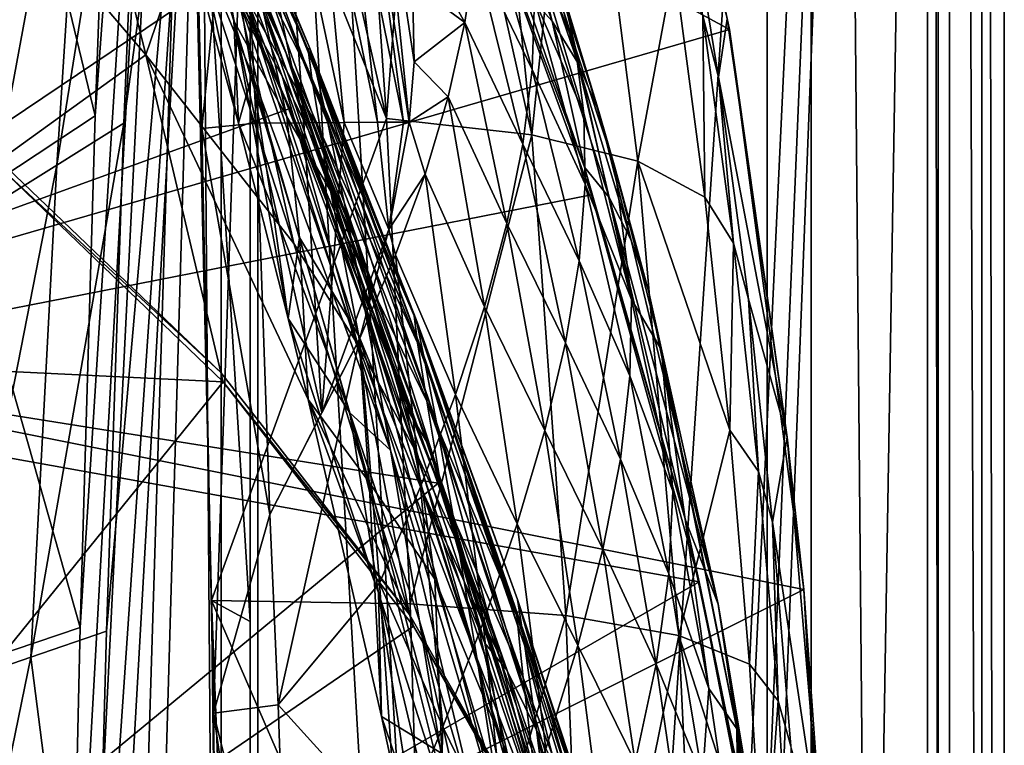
# Model space of a CAD drawing. Header units: metres. Extents: x -904 to 0, y -908 to 0.
# Tile 88 of 136: x -67 to 0, y -404 to -354. Entities that reach past the tile are written whole.
import ezdxf

# ---------------------------------------------------------------- set-up
doc = ezdxf.new("R2010")
doc.units = ezdxf.units.M

msp = doc.modelspace()

# ---------------------------------------------------------------- linework, layer by layer
at = {"layer": 'top012'}
for points in [[(-4.519207, -133.377289, 2063.059814), (-51.518902, -163.519562, 2063.059814), (-51.518902, -836.377136, 2063.059814)], [(-37.838261, -842.079285, 2063.059814), (-4.519207, -133.377289, 2063.059814), (-51.518902, -836.377136, 2063.059814)], [(-4.519207, -133.377289, 163.059708), (-37.838261, -842.079285, 163.059708), (-51.518902, -836.377136, 163.059708)], [(-51.518902, -836.377136, 163.059708), (-51.518902, -163.519562, 163.059708), (-4.519207, -133.377289, 163.059708)], [(-37.838261, -842.079285, 2063.059814), (-34.448139, -844.306091, 2063.059814), (-4.519207, -133.377289, 2063.059814)], [(-4.519207, -133.377289, 163.059708), (-34.448139, -844.306091, 163.059708), (-37.838261, -842.079285, 163.059708)], [(-34.448139, -844.306091, 2063.059814), (-32.221325, -847.696228, 2063.059814), (-4.519207, -133.377289, 2063.059814)], [(-32.221325, -847.696228, 163.059708), (-34.448139, -844.306091, 163.059708), (-4.519207, -133.377289, 163.059708)], [(-4.519207, -133.377289, 2063.059814), (-32.221325, -847.696228, 2063.059814), (-4.519207, -887.377258, 2063.059814)], [(-4.519207, -887.377258, 163.059708), (-32.221325, -847.696228, 163.059708), (-4.519207, -133.377289, 163.059708)], [(-4.519207, -887.377258, 163.059708), (-4.519207, -133.377289, 163.059708), (-4.519207, -887.377258, 173.920044)], [(-4.519207, -133.377289, 163.059708), (-4.519207, -133.377289, 2063.059814), (-4.519207, -887.377258, 173.920044)], [(-4.519207, -887.377258, 173.920044), (-4.519207, -133.377289, 2063.059814), (-4.519207, -887.377258, 2051.920166)], [(-4.519207, -133.377289, 2063.059814), (-4.519207, -887.377258, 2063.059814), (-4.519207, -887.377258, 2051.920166)], [(-51.518902, -836.377136, 163.059708), (-51.518902, -495.105316, 182.490662), (-51.518902, -163.519562, 163.059708)], [(-51.518902, -495.105316, 182.490662), (-51.518902, -411.783142, 184.444412), (-51.518902, -163.519562, 163.059708)], [(-51.518902, -163.519562, 163.059708), (-51.518902, -411.783142, 184.444412), (-51.518902, -328.691803, 189.861313)], [(-51.518902, -328.491486, 2035.961548), (-51.518902, -395.558533, 2040.610718), (-51.518902, -163.519562, 2063.059814)], [(-51.518902, -163.519562, 2063.059814), (-51.518902, -395.558533, 2040.610718), (-51.518902, -462.743958, 2043.003296)], [(-51.518902, -462.743958, 2043.003296), (-51.518902, -529.971802, 2043.136353), (-51.518902, -163.519562, 2063.059814)], [(-51.518902, -529.971802, 2043.136353), (-51.518902, -836.377136, 2063.059814), (-51.518902, -163.519562, 2063.059814)], [(-26.783472, -317.377777, 1607.813965), (-86.840805, -318.15625, 1606.241211), (-18.774803, -355.125214, 1608.02356)], [(-18.774803, -355.125214, 1608.02356), (-18.944498, -354.376801, 1610.452026), (-26.783472, -317.377777, 1607.813965)], [(-86.840797, -318.156189, 659.039795), (-94.793068, -377.154663, 658.831543), (-60.736385, -335.552734, 659.723389)], [(-86.840805, -318.15625, 1606.241211), (-94.793068, -377.154694, 1606.032959), (-18.774803, -355.125214, 1608.02356)], [(-95.048317, -379.52887, 619.995239), (-87.293312, -320.985687, 619.792175), (-37.533306, -340.804901, 618.489197)], [(-54.164406, -394.131256, 2040.5354), (-51.518902, -395.558533, 2040.610718), (-55.725853, -327.499298, 2035.875732)], [(-51.518902, -395.558533, 2040.610718), (-51.518902, -328.491486, 2035.961548), (-55.725853, -327.499298, 2035.875732)], [(-54.164406, -394.131256, 2040.5354), (-55.725853, -327.499298, 2035.875732), (-42.215172, -361.205383, 1985.746338)], [(-55.725853, -327.499298, 2035.875732), (-49.804897, -327.759186, 2009.645752), (-42.215172, -361.205383, 1985.746338)], [(-42.215172, -361.205383, 1985.746338), (-49.804897, -327.759186, 2009.645752), (-44.48011, -328.211334, 1983.284302)], [(-42.215172, -361.205383, 1985.746338), (-44.48011, -328.211334, 1983.284302), (-39.752583, -328.855499, 1956.806641)], [(-54.827484, -361.889374, 187.280212), (-55.324646, -341.937805, 188.764755), (-51.518902, -328.691803, 189.861313)], [(-54.827484, -361.889374, 187.280212), (-51.518902, -328.691803, 189.861313), (-54.031609, -401.836456, 184.909973)], [(-51.518902, -328.691803, 189.861313), (-51.518902, -411.783142, 184.444412), (-54.031609, -401.836456, 184.909973)], [(-32.278755, -362.311981, 1932.462891), (-42.215172, -361.205383, 1985.746338), (-39.752583, -328.855499, 1956.806641)], [(-32.278755, -362.311981, 1932.462891), (-39.752583, -328.855499, 1956.806641), (-35.62178, -329.691498, 1930.227783)], [(-29.139597, -331.938507, 1876.826904), (-32.278755, -362.311981, 1932.462891), (-35.62178, -329.691498, 1930.227783)], [(-29.139597, -331.938507, 1876.826904), (-25.040169, -364.100006, 1878.77002), (-32.278755, -362.311981, 1932.462891)], [(-25.040169, -364.100006, 1878.77002), (-29.139597, -331.938507, 1876.826904), (-22.545198, -350.720428, 1824.050781)], [(-94.793068, -377.154663, 658.831543), (-48.802887, -360.504913, 660.035828), (-60.736385, -335.552734, 659.723389)], [(-60.736385, -335.552734, 659.723389), (-48.802887, -360.504913, 660.035828), (-53.998867, -348.922943, 662.213379)], [(-53.587872, -344.956512, 1280.333496), (-49.152481, -356.482025, 1328.794556), (-57.246353, -337.335846, 1279.710571)], [(-57.246353, -337.335846, 1279.710571), (-49.152481, -356.482025, 1328.794556), (-46.683899, -363.742767, 1376.425293)], [(-46.683899, -363.742767, 1376.425293), (-49.328117, -358.298492, 1376.00415), (-57.246353, -337.335846, 1279.710571)], [(-49.328117, -358.298492, 1376.00415), (-52.31377, -353.022949, 1375.58313), (-57.246353, -337.335846, 1279.710571)], [(-55.213818, -337.693024, 894.298889), (-55.283051, -338.270569, 836.599487), (-47.466808, -356.342255, 894.723267)], [(-55.283051, -338.270569, 836.599487), (-47.56395, -356.495697, 837.130737), (-47.466808, -356.342255, 894.723267)], [(-55.283051, -338.270569, 836.599487), (-55.104694, -340.340546, 778.537842), (-47.56395, -356.495697, 837.130737)], [(-54.899479, -338.623688, 951.680603), (-55.213818, -337.693024, 894.298889), (-47.016838, -357.995667, 951.948608)], [(-55.213818, -337.693024, 894.298889), (-47.466808, -356.342255, 894.723267), (-47.016838, -357.995667, 951.948608)], [(-58.659721, -356.842072, 1469.44043), (-70.684937, -342.726563, 1453.399658), (-63.199181, -338.432556, 1374.319824)], [(-55.629524, -347.938934, 1375.161987), (-58.659721, -356.842072, 1469.44043), (-63.199181, -338.432556, 1374.319824)], [(-54.346607, -341.091095, 1008.777649), (-54.899479, -338.623688, 951.680603), (-46.222847, -361.499695, 1008.890869)], [(-54.899479, -338.623688, 951.680603), (-47.016838, -357.995667, 951.948608), (-46.222847, -361.499695, 1008.890869)], [(-54.680893, -343.901428, 720.062378), (-47.304928, -358.4328, 779.072327), (-55.104694, -340.340546, 778.537842)], [(-55.104694, -340.340546, 778.537842), (-47.304928, -358.4328, 779.072327), (-47.56395, -356.495697, 837.130737)], [(-37.533306, -340.804901, 618.489197), (-28.200781, -366.410828, 618.244812), (-95.048317, -379.52887, 619.995239)], [(-28.200781, -366.410828, 618.244812), (-37.533306, -340.804901, 618.489197), (-28.684767, -364.524628, 615.678772)], [(-37.533306, -340.804901, 618.489197), (-32.92218, -352.295959, 615.881531), (-28.684767, -364.524628, 615.678772)], [(-56.802666, -345.161591, 1176.533569), (-52.325344, -361.519562, 1234.223267), (-56.790329, -341.581421, 1183.1073)], [(-56.790329, -341.581421, 1183.1073), (-52.325344, -361.519562, 1234.223267), (-52.643673, -354.510895, 1232.833496)], [(-56.790329, -341.581421, 1183.1073), (-52.643673, -354.510895, 1232.833496), (-53.605236, -347.806946, 1232.391602)], [(-52.091511, -341.610687, 215.256165), (-55.324646, -341.937805, 188.764755), (-51.107964, -361.50769, 213.839966)], [(-45.097912, -366.914978, 1065.63562), (-53.564972, -345.134308, 1065.625244), (-54.346607, -341.091095, 1008.777649)], [(-46.222847, -361.499695, 1008.890869), (-45.097912, -366.914978, 1065.63562), (-54.346607, -341.091095, 1008.777649)], [(-49.301628, -341.612854, 241.812042), (-52.091511, -341.610687, 215.256165), (-47.86203, -361.490662, 240.471069)], [(-52.091511, -341.610687, 215.256165), (-51.107964, -361.50769, 213.839966), (-47.86203, -361.490662, 240.471069)], [(-46.965527, -341.615021, 268.448761), (-49.301628, -341.612854, 241.812042), (-45.100048, -361.473633, 267.188416)], [(-49.301628, -341.612854, 241.812042), (-47.86203, -361.490662, 240.471069), (-45.100048, -361.473633, 267.188416)], [(-45.100048, -361.473633, 267.188416), (-42.823792, -361.456604, 293.981537), (-46.965527, -341.615021, 268.448761)], [(-42.823792, -361.456604, 293.981537), (-45.084862, -341.617157, 295.156525), (-46.965527, -341.615021, 268.448761)], [(-41.034904, -361.439575, 320.839935), (-43.661179, -341.619324, 321.925568), (-45.084862, -341.617157, 295.156525)], [(-45.084862, -341.617157, 295.156525), (-42.823792, -361.456604, 293.981537), (-41.034904, -361.439575, 320.839935)], [(-41.034904, -361.439575, 320.839935), (-40.649021, -361.43927, 327.834259), (-43.661179, -341.619324, 321.925568)], [(-40.649021, -361.43927, 327.834259), (-42.695625, -341.62149, 348.745941), (-43.661179, -341.619324, 321.925568)], [(-40.649021, -361.43927, 327.834259), (-40.318794, -357.321594, 347.942413), (-42.695625, -341.62149, 348.745941)], [(-40.318794, -357.321594, 347.942413), (-40.428299, -351.984253, 375.115875), (-42.695625, -341.62149, 348.745941)], [(-55.324646, -341.937805, 188.764755), (-54.827484, -361.889374, 187.280212), (-51.107964, -361.50769, 213.839966)], [(-58.659721, -356.842072, 1469.44043), (-68.664879, -364.060242, 1564.066162), (-70.684937, -342.726563, 1453.399658)], [(-32.92218, -352.295959, 615.881531), (-35.272408, -342.577911, 590.318176), (-30.893574, -354.537048, 590.153748)], [(-30.893574, -354.537048, 590.153748), (-35.272408, -342.577911, 590.318176), (-33.224522, -345.436279, 564.132813)], [(-21.97691, -343.264343, 1715.745117), (-18.944498, -354.376801, 1610.452026), (-19.529999, -358.362366, 1716.190674)], [(-20.604959, -354.180634, 1770.129639), (-21.97691, -343.264343, 1715.745117), (-19.529999, -358.362366, 1716.190674)], [(-53.998867, -348.922943, 662.213379), (-46.692596, -362.153534, 720.439819), (-54.680893, -343.901428, 720.062378)], [(-54.680893, -343.901428, 720.062378), (-46.692596, -362.153534, 720.439819), (-47.304928, -358.4328, 779.072327)], [(-30.22637, -352.3479, 512.078308), (-33.158413, -344.361816, 486.960266), (-29.286085, -356.398682, 486.218231)], [(-29.286085, -356.398682, 486.218231), (-33.158413, -344.361816, 486.960266), (-32.402069, -348.553833, 461.312286)], [(-50.836445, -352.907043, 1280.956421), (-49.152481, -356.482025, 1328.794556), (-53.587872, -344.956512, 1280.333496)], [(-52.325344, -361.519562, 1234.223267), (-56.802666, -345.161591, 1176.533569), (-51.380821, -358.188904, 1178.73584)], [(-51.380821, -358.188904, 1178.73584), (-56.802666, -345.161591, 1176.533569), (-52.571098, -350.81488, 1122.270264)], [(-43.6642, -374.338074, 1122.279053), (-53.564972, -345.134308, 1065.625244), (-45.097912, -366.914978, 1065.63562)], [(-43.6642, -374.338074, 1122.279053), (-52.571098, -350.81488, 1122.270264), (-53.564972, -345.134308, 1065.625244)], [(-35.856239, -345.142822, 412.489502), (-36.140621, -349.784576, 387.059753), (-32.257198, -357.853241, 410.323669)], [(-32.091755, -353.051544, 435.765167), (-35.856239, -345.142822, 412.489502), (-32.257198, -357.853241, 410.323669)], [(-30.893574, -354.537048, 590.153748), (-33.224522, -345.436279, 564.132813), (-29.125168, -357.387024, 563.822021)], [(-29.125168, -357.387024, 563.822021), (-33.224522, -345.436279, 564.132813), (-31.540806, -348.693329, 538.051392)], [(-40.428299, -351.984253, 375.115875), (-36.854706, -354.642517, 361.678864), (-41.14917, -346.903564, 402.306671)], [(-36.854706, -354.642517, 361.678864), (-36.140621, -349.784576, 387.059753), (-41.14917, -346.903564, 402.306671)], [(-48.540432, -369.725311, 1470.142578), (-58.659721, -356.842072, 1469.44043), (-55.629524, -347.938934, 1375.161987)], [(-52.31377, -353.022949, 1375.58313), (-48.540432, -369.725311, 1470.142578), (-55.629524, -347.938934, 1375.161987)], [(-53.605236, -347.806946, 1232.391602), (-52.643673, -354.510895, 1232.833496), (-49.020161, -361.072083, 1281.579346)], [(-50.836445, -352.907043, 1280.956421), (-53.605236, -347.806946, 1232.391602), (-49.020161, -361.072083, 1281.579346)], [(-53.998867, -348.922943, 662.213379), (-45.726032, -367.603577, 662.584045), (-46.692596, -362.153534, 720.439819)], [(-53.998867, -348.922943, 662.213379), (-48.802887, -360.504913, 660.035828), (-45.726032, -367.603577, 662.584045)], [(-29.286085, -356.398682, 486.218231), (-32.402069, -348.553833, 461.312286), (-28.725321, -360.844208, 460.475372)], [(-28.725321, -360.844208, 460.475372), (-32.402069, -348.553833, 461.312286), (-32.091755, -353.051544, 435.765167)], [(-29.125168, -357.387024, 563.822021), (-31.540806, -348.693329, 538.051392), (-27.692135, -360.715485, 537.606567)], [(-27.692135, -360.715485, 537.606567), (-31.540806, -348.693329, 538.051392), (-30.22637, -352.3479, 512.078308)], [(-36.140621, -349.784576, 387.059753), (-36.854706, -354.642517, 361.678864), (-32.890076, -362.956909, 384.991852)], [(-32.257198, -357.853241, 410.323669), (-36.140621, -349.784576, 387.059753), (-32.890076, -362.956909, 384.991852)], [(-43.6642, -374.338074, 1122.279053), (-41.942944, -383.85733, 1178.865479), (-52.571098, -350.81488, 1122.270264)], [(-41.942944, -383.85733, 1178.865479), (-51.380821, -358.188904, 1178.73584), (-52.571098, -350.81488, 1122.270264)], [(-20.467573, -366.568146, 1824.805908), (-25.040169, -364.100006, 1878.77002), (-22.545198, -350.720428, 1824.050781)], [(-22.545198, -350.720428, 1824.050781), (-20.604959, -354.180634, 1770.129639), (-20.467573, -366.568146, 1824.805908)], [(-40.428299, -351.984253, 375.115875), (-40.318794, -357.321594, 347.942413), (-36.854706, -354.642517, 361.678864)], [(-28.684767, -364.524628, 615.678772), (-32.92218, -352.295959, 615.881531), (-30.893574, -354.537048, 590.153748)], [(-27.692135, -360.715485, 537.606567), (-30.22637, -352.3479, 512.078308), (-26.601788, -364.520721, 511.513611)], [(-26.601788, -364.520721, 511.513611), (-30.22637, -352.3479, 512.078308), (-29.286085, -356.398682, 486.218231)], [(-49.328117, -358.298492, 1376.00415), (-44.160591, -376.64502, 1470.49353), (-52.31377, -353.022949, 1375.58313)], [(-44.160591, -376.64502, 1470.49353), (-48.540432, -369.725311, 1470.142578), (-52.31377, -353.022949, 1375.58313)], [(-49.152481, -356.482025, 1328.794556), (-50.836445, -352.907043, 1280.956421), (-46.029953, -366.133057, 1329.559448)], [(-46.029953, -366.133057, 1329.559448), (-50.836445, -352.907043, 1280.956421), (-49.020161, -361.072083, 1281.579346)], [(-28.628368, -365.682312, 434.856842), (-32.091755, -353.051544, 435.765167), (-32.257198, -357.853241, 410.323669)], [(-28.725321, -360.844208, 460.475372), (-32.091755, -353.051544, 435.765167), (-28.628368, -365.682312, 434.856842)], [(-20.604959, -354.180634, 1770.129639), (-18.502066, -369.714722, 1770.708984), (-20.467573, -366.568146, 1824.805908)], [(-18.502066, -369.714722, 1770.708984), (-20.604959, -354.180634, 1770.129639), (-19.529999, -358.362366, 1716.190674)], [(-18.944498, -354.376801, 1610.452026), (-14.834646, -382.97934, 1610.717773), (-19.529999, -358.362366, 1716.190674)], [(-14.834646, -382.97934, 1610.717773), (-18.944498, -354.376801, 1610.452026), (-18.774803, -355.125214, 1608.02356)], [(-18.774803, -355.125214, 1608.02356), (-94.793068, -377.154694, 1606.032959), (-13.701091, -393.379517, 1608.156494)], [(-52.325344, -361.519562, 1234.223267), (-48.91679, -374.85965, 1275.041138), (-52.643673, -354.510895, 1232.833496)], [(-52.643673, -354.510895, 1232.833496), (-48.91679, -374.85965, 1275.041138), (-48.157398, -369.33429, 1282.202271)], [(-52.643673, -354.510895, 1232.833496), (-48.157398, -369.33429, 1282.202271), (-49.020161, -361.072083, 1281.579346)], [(-40.318794, -357.321594, 347.942413), (-37.999809, -359.715637, 336.355957), (-36.854706, -354.642517, 361.678864)], [(-36.854706, -354.642517, 361.678864), (-37.999809, -359.715637, 336.355957), (-33.980976, -368.360596, 359.773071)], [(-32.890076, -362.956909, 384.991852), (-36.854706, -354.642517, 361.678864), (-33.980976, -368.360596, 359.773071)], [(-28.684767, -364.524628, 615.678772), (-30.893574, -354.537048, 590.153748), (-27.002653, -366.584045, 590.007629)], [(-27.002653, -366.584045, 590.007629), (-30.893574, -354.537048, 590.153748), (-29.125168, -357.387024, 563.822021)], [(-13.701091, -393.379517, 1608.156494), (-14.834646, -382.97934, 1610.717773), (-18.774803, -355.125214, 1608.02356)], [(-49.152481, -356.482025, 1328.794556), (-44.392456, -369.332886, 1376.846436), (-46.683899, -363.742767, 1376.425293)], [(-44.392456, -369.332886, 1376.846436), (-49.152481, -356.482025, 1328.794556), (-46.029953, -366.133057, 1329.559448)], [(-47.466808, -356.342255, 894.723267), (-47.56395, -356.495697, 837.130737), (-40.191292, -374.930176, 895.072998)], [(-47.56395, -356.495697, 837.130737), (-40.327435, -374.670593, 837.568848), (-40.191292, -374.930176, 895.072998)], [(-47.304928, -358.4328, 779.072327), (-40.327435, -374.670593, 837.568848), (-47.56395, -356.495697, 837.130737)], [(-47.016838, -357.995667, 951.948608), (-47.466808, -356.342255, 894.723267), (-39.678192, -377.339966, 952.169128)], [(-47.466808, -356.342255, 894.723267), (-40.191292, -374.930176, 895.072998), (-39.678192, -377.339966, 952.169128)], [(-26.601788, -364.520721, 511.513611), (-29.286085, -356.398682, 486.218231), (-25.477718, -373.553894, 459.721252)], [(-25.477718, -373.553894, 459.721252), (-29.286085, -356.398682, 486.218231), (-28.725321, -360.844208, 460.475372)], [(-53.530102, -378.55719, 1563.482422), (-68.664879, -364.060242, 1564.066162), (-58.659721, -356.842072, 1469.44043)], [(-40.627575, -395.083862, 1562.974365), (-58.659721, -356.842072, 1469.44043), (-48.540432, -369.725311, 1470.142578)], [(-40.627575, -395.083862, 1562.974365), (-53.530102, -378.55719, 1563.482422), (-58.659721, -356.842072, 1469.44043)], [(-40.318794, -357.321594, 347.942413), (-40.649021, -361.43927, 327.834259), (-37.999809, -359.715637, 336.355957)], [(-32.257198, -357.853241, 410.323669), (-32.890076, -362.956909, 384.991852), (-29.052488, -370.909546, 409.371735)], [(-32.257198, -357.853241, 410.323669), (-29.052488, -370.909546, 409.371735), (-28.628368, -365.682312, 434.856842)], [(-27.002653, -366.584045, 590.007629), (-29.125168, -357.387024, 563.822021), (-25.496048, -369.50769, 563.545837)], [(-25.496048, -369.50769, 563.545837), (-29.125168, -357.387024, 563.822021), (-27.692135, -360.715485, 537.606567)], [(-50.005356, -367.289642, 1234.981567), (-52.325344, -361.519562, 1234.223267), (-51.380821, -358.188904, 1178.73584)], [(-50.005356, -367.289642, 1234.981567), (-51.380821, -358.188904, 1178.73584), (-44.71611, -381.305115, 1235.151611)], [(-51.380821, -358.188904, 1178.73584), (-41.942944, -383.85733, 1178.865479), (-44.71611, -381.305115, 1235.151611)], [(-46.683899, -363.742767, 1376.425293), (-40.260113, -383.8396, 1470.844604), (-49.328117, -358.298492, 1376.00415)], [(-40.260113, -383.8396, 1470.844604), (-44.160591, -376.64502, 1470.49353), (-49.328117, -358.298492, 1376.00415)], [(-46.692596, -362.153534, 720.439819), (-40.082592, -376.531799, 779.513306), (-47.304928, -358.4328, 779.072327)], [(-47.304928, -358.4328, 779.072327), (-40.082592, -376.531799, 779.513306), (-40.327435, -374.670593, 837.568848)], [(-46.222847, -361.499695, 1008.890869), (-47.016838, -357.995667, 951.948608), (-38.798779, -381.956543, 1008.983704)], [(-47.016838, -357.995667, 951.948608), (-39.678192, -377.339966, 952.169128), (-38.798779, -381.956543, 1008.983704)], [(-19.529999, -358.362366, 1716.190674), (-14.834646, -382.97934, 1610.717773), (-17.479712, -373.537689, 1716.585938)], [(-17.479712, -373.537689, 1716.585938), (-18.502066, -369.714722, 1770.708984), (-19.529999, -358.362366, 1716.190674)], [(-40.649021, -361.43927, 327.834259), (-39.576118, -365.002441, 311.099915), (-37.999809, -359.715637, 336.355957)], [(-37.999809, -359.715637, 336.355957), (-39.576118, -365.002441, 311.099915), (-35.519348, -374.062347, 334.670044)], [(-33.980976, -368.360596, 359.773071), (-37.999809, -359.715637, 336.355957), (-35.519348, -374.062347, 334.670044)], [(-48.802887, -360.504913, 660.035828), (-94.793068, -377.154663, 658.831543), (-38.672516, -386.122192, 660.301147)], [(-48.802887, -360.504913, 660.035828), (-38.420334, -386.664337, 662.912781), (-45.726032, -367.603577, 662.584045)], [(-48.802887, -360.504913, 660.035828), (-38.672516, -386.122192, 660.301147), (-38.420334, -386.664337, 662.912781)], [(-54.164406, -394.131256, 2040.5354), (-42.215172, -361.205383, 1985.746338), (-40.59396, -394.353912, 1987.670532)], [(-49.020161, -361.072083, 1281.579346), (-48.157398, -369.33429, 1282.202271), (-44.105186, -376.035645, 1330.324463)], [(-44.105186, -376.035645, 1330.324463), (-46.029953, -366.133057, 1329.559448), (-49.020161, -361.072083, 1281.579346)], [(-42.215172, -361.205383, 1985.746338), (-32.278755, -362.311981, 1932.462891), (-40.59396, -394.353912, 1987.670532)], [(-25.477718, -373.553894, 459.721252), (-28.725321, -360.844208, 460.475372), (-28.628368, -365.682312, 434.856842)], [(-25.496048, -369.50769, 563.545837), (-27.692135, -360.715485, 537.606567), (-24.29723, -372.979584, 537.21106)], [(-24.29723, -372.979584, 537.21106), (-27.692135, -360.715485, 537.606567), (-26.601788, -364.520721, 511.513611)], [(-51.107964, -361.50769, 213.839966), (-54.827484, -361.889374, 187.280212), (-50.177692, -388.247131, 210.920059)], [(-50.177692, -388.247131, 210.920059), (-54.827484, -361.889374, 187.280212), (-54.031609, -401.836456, 184.909973)], [(-48.91679, -374.85965, 1275.041138), (-52.325344, -361.519562, 1234.223267), (-50.005356, -367.289642, 1234.981567)], [(-47.86203, -361.490662, 240.471069), (-51.107964, -361.50769, 213.839966), (-46.616428, -381.315338, 239.179611)], [(-46.616428, -381.315338, 239.179611), (-51.107964, -361.50769, 213.839966), (-50.177692, -388.247131, 210.920059)], [(-45.100048, -361.473633, 267.188416), (-47.86203, -361.490662, 240.471069), (-46.616428, -381.315338, 239.179611)], [(-46.616428, -381.315338, 239.179611), (-42.057781, -368.783478, 293.587402), (-45.100048, -361.473633, 267.188416)], [(-38.798779, -381.956543, 1008.983704), (-37.568882, -388.858551, 1065.643799), (-46.222847, -361.499695, 1008.890869)], [(-37.568882, -388.858551, 1065.643799), (-45.097912, -366.914978, 1065.63562), (-46.222847, -361.499695, 1008.890869)], [(-42.057781, -368.783478, 293.587402), (-42.823792, -361.456604, 293.981537), (-45.100048, -361.473633, 267.188416)], [(-42.823792, -361.456604, 293.981537), (-42.057781, -368.783478, 293.587402), (-41.034904, -361.439575, 320.839935)], [(-42.057781, -368.783478, 293.587402), (-40.649021, -361.43927, 327.834259), (-41.034904, -361.439575, 320.839935)], [(-40.649021, -361.43927, 327.834259), (-42.057781, -368.783478, 293.587402), (-39.576118, -365.002441, 311.099915)], [(-45.726032, -367.603577, 662.584045), (-39.460186, -380.515198, 720.751343), (-46.692596, -362.153534, 720.439819)], [(-46.692596, -362.153534, 720.439819), (-39.460186, -380.515198, 720.751343), (-40.082592, -376.531799, 779.513306)], [(-40.59396, -394.353912, 1987.670532), (-32.278755, -362.311981, 1932.462891), (-29.946133, -395.152252, 1934.199341)], [(-32.278755, -362.311981, 1932.462891), (-25.040169, -364.100006, 1878.77002), (-29.946133, -395.152252, 1934.199341)], [(-29.981905, -376.522217, 384.027832), (-32.890076, -362.956909, 384.991852), (-33.980976, -368.360596, 359.773071)], [(-32.890076, -362.956909, 384.991852), (-29.981905, -376.522217, 384.027832), (-29.052488, -370.909546, 409.371735)], [(-39.327137, -383.486725, 1424.444946), (-36.85598, -391.274414, 1471.195679), (-46.683899, -363.742767, 1376.425293)], [(-36.85598, -391.274414, 1471.195679), (-40.260113, -383.8396, 1470.844604), (-46.683899, -363.742767, 1376.425293)], [(-46.683899, -363.742767, 1376.425293), (-44.392456, -369.332886, 1376.846436), (-39.327137, -383.486725, 1424.444946)], [(-68.620758, -364.532837, 1566.300171), (-53.356236, -379.197052, 1565.900513), (-94.795197, -377.174316, 1566.985596)], [(-68.620758, -364.532837, 1566.300171), (-68.664879, -364.060242, 1564.066162), (-53.530102, -378.55719, 1563.482422)], [(-53.356236, -379.197052, 1565.900513), (-68.620758, -364.532837, 1566.300171), (-53.530102, -378.55719, 1563.482422)], [(-29.946133, -395.152252, 1934.199341), (-25.040169, -364.100006, 1878.77002), (-22.224348, -396.525391, 1880.271606)], [(-21.782118, -388.650299, 615.342224), (-28.684767, -364.524628, 615.678772), (-27.002653, -366.584045, 590.007629)], [(-28.200781, -366.410828, 618.244812), (-28.684767, -364.524628, 615.678772), (-21.782118, -388.650299, 615.342224)], [(-24.29723, -372.979584, 537.21106), (-26.601788, -364.520721, 511.513611), (-23.41547, -376.997711, 511.011322)], [(-23.41547, -376.997711, 511.011322), (-26.601788, -364.520721, 511.513611), (-25.477718, -373.553894, 459.721252)], [(-25.040169, -364.100006, 1878.77002), (-18.755613, -382.487549, 1825.468384), (-22.224348, -396.525391, 1880.271606)], [(-18.755613, -382.487549, 1825.468384), (-25.040169, -364.100006, 1878.77002), (-20.467573, -366.568146, 1824.805908)], [(-42.057781, -368.783478, 293.587402), (-41.583195, -370.501129, 285.920105), (-39.576118, -365.002441, 311.099915)], [(-37.491833, -380.060425, 309.684357), (-39.576118, -365.002441, 311.099915), (-41.583195, -370.501129, 285.920105)], [(-35.519348, -374.062347, 334.670044), (-39.576118, -365.002441, 311.099915), (-37.491833, -380.060425, 309.684357)], [(-29.052488, -370.909546, 409.371735), (-25.573061, -378.776611, 434.038116), (-28.628368, -365.682312, 434.856842)], [(-28.628368, -365.682312, 434.856842), (-25.573061, -378.776611, 434.038116), (-25.477718, -373.553894, 459.721252)], [(-28.200781, -366.410828, 618.244812), (-20.853827, -392.848328, 618.052429), (-95.048317, -379.52887, 619.995239)], [(-39.716629, -386.739777, 1378.109741), (-46.029953, -366.133057, 1329.559448), (-44.105186, -376.035645, 1330.324463)], [(-39.716629, -386.739777, 1378.109741), (-40.9039, -380.856293, 1377.688599), (-46.029953, -366.133057, 1329.559448)], [(-40.9039, -380.856293, 1377.688599), (-44.392456, -369.332886, 1376.846436), (-46.029953, -366.133057, 1329.559448)], [(-20.853827, -392.848328, 618.052429), (-28.200781, -366.410828, 618.244812), (-21.782118, -388.650299, 615.342224)], [(-21.782118, -388.650299, 615.342224), (-27.002653, -366.584045, 590.007629), (-19.538303, -394.377563, 563.097229)], [(-19.538303, -394.377563, 563.097229), (-27.002653, -366.584045, 590.007629), (-25.496048, -369.50769, 563.545837)], [(-18.502066, -369.714722, 1770.708984), (-18.755613, -382.487549, 1825.468384), (-20.467573, -366.568146, 1824.805908)], [(-36.015312, -398.171814, 1122.286255), (-43.6642, -374.338074, 1122.279053), (-45.097912, -366.914978, 1065.63562)], [(-37.568882, -388.858551, 1065.643799), (-36.015312, -398.171814, 1122.286255), (-45.097912, -366.914978, 1065.63562)], [(-44.71611, -381.305115, 1235.151611), (-48.91679, -374.85965, 1275.041138), (-50.005356, -367.289642, 1234.981567)], [(-45.726032, -367.603577, 662.584045), (-38.420334, -386.664337, 662.912781), (-39.460186, -380.515198, 720.751343)], [(-31.398735, -382.51651, 358.831604), (-33.980976, -368.360596, 359.773071), (-35.519348, -374.062347, 334.670044)], [(-29.981905, -376.522217, 384.027832), (-33.980976, -368.360596, 359.773071), (-31.398735, -382.51651, 358.831604)], [(-42.057781, -368.783478, 293.587402), (-46.616428, -381.315338, 239.179611), (-44.020283, -376.209778, 260.824158)], [(-41.583195, -370.501129, 285.920105), (-42.057781, -368.783478, 293.587402), (-44.020283, -376.209778, 260.824158)], [(-48.91679, -374.85965, 1275.041138), (-47.560413, -380.396759, 1290.754272), (-48.157398, -369.33429, 1282.202271)], [(-44.160591, -376.64502, 1470.49353), (-40.627575, -395.083862, 1562.974365), (-48.540432, -369.725311, 1470.142578)], [(-48.157398, -369.33429, 1282.202271), (-47.560413, -380.396759, 1290.754272), (-43.400482, -386.03299, 1331.089478)], [(-48.157398, -369.33429, 1282.202271), (-43.400482, -386.03299, 1331.089478), (-44.105186, -376.035645, 1330.324463)], [(-44.392456, -369.332886, 1376.846436), (-40.9039, -380.856293, 1377.688599), (-39.327137, -383.486725, 1424.444946)], [(-19.538303, -394.377563, 563.097229), (-25.496048, -369.50769, 563.545837), (-24.29723, -372.979584, 537.21106)], [(-16.785763, -385.320984, 1771.216064), (-18.755613, -382.487549, 1825.468384), (-18.502066, -369.714722, 1770.708984)], [(-17.479712, -373.537689, 1716.585938), (-16.785763, -385.320984, 1771.216064), (-18.502066, -369.714722, 1770.708984)], [(-39.883587, -386.353302, 284.817108), (-41.583195, -370.501129, 285.920105), (-44.020283, -376.209778, 260.824158)], [(-37.491833, -380.060425, 309.684357), (-41.583195, -370.501129, 285.920105), (-39.883587, -386.353302, 284.817108)], [(-29.052488, -370.909546, 409.371735), (-29.981905, -376.522217, 384.027832), (-26.229733, -384.464172, 408.513397)], [(-29.052488, -370.909546, 409.371735), (-26.229733, -384.464172, 408.513397), (-25.573061, -378.776611, 434.038116)], [(-19.538303, -394.377563, 563.097229), (-24.29723, -372.979584, 537.21106), (-18.271084, -402.888947, 510.193909)], [(-18.271084, -402.888947, 510.193909), (-24.29723, -372.979584, 537.21106), (-23.41547, -376.997711, 511.011322)], [(-25.573061, -378.776611, 434.038116), (-22.639355, -386.662598, 459.049896), (-25.477718, -373.553894, 459.721252)], [(-25.477718, -373.553894, 459.721252), (-22.639355, -386.662598, 459.049896), (-23.41547, -376.997711, 511.011322)], [(-14.834646, -382.97934, 1610.717773), (-15.827066, -388.780365, 1716.930908), (-17.479712, -373.537689, 1716.585938)], [(-17.479712, -373.537689, 1716.585938), (-15.827066, -388.780365, 1716.930908), (-16.785763, -385.320984, 1771.216064)], [(-36.015312, -398.171814, 1122.286255), (-34.16378, -410.011841, 1178.973145), (-43.6642, -374.338074, 1122.279053)], [(-34.16378, -410.011841, 1178.973145), (-41.942944, -383.85733, 1178.865479), (-43.6642, -374.338074, 1122.279053)], [(-40.191292, -374.930176, 895.072998), (-40.327435, -374.670593, 837.568848), (-33.247612, -394.07254, 895.348083)], [(-40.327435, -374.670593, 837.568848), (-26.930365, -413.296906, 838.165894), (-33.247612, -394.07254, 895.348083)], [(-40.082592, -376.531799, 779.513306), (-33.30217, -395.179382, 779.860901), (-40.327435, -374.670593, 837.568848)], [(-40.327435, -374.670593, 837.568848), (-33.30217, -395.179382, 779.860901), (-26.930365, -413.296906, 838.165894)], [(-33.282894, -388.888672, 333.788177), (-35.519348, -374.062347, 334.670044), (-37.491833, -380.060425, 309.684357)], [(-31.398735, -382.51651, 358.831604), (-35.519348, -374.062347, 334.670044), (-33.282894, -388.888672, 333.788177)], [(-47.560413, -380.396759, 1290.754272), (-48.91679, -374.85965, 1275.041138), (-42.749805, -393.608826, 1291.23645)], [(-48.91679, -374.85965, 1275.041138), (-44.71611, -381.305115, 1235.151611), (-42.749805, -393.608826, 1291.23645)], [(-39.678192, -377.339966, 952.169128), (-40.191292, -374.930176, 895.072998), (-32.751995, -397.239197, 952.342163)], [(-40.191292, -374.930176, 895.072998), (-33.247612, -394.07254, 895.348083), (-32.751995, -397.239197, 952.342163)], [(-50.177692, -388.247131, 210.920059), (-49.612221, -401.25293, 210.920059), (-44.020283, -376.209778, 260.824158)], [(-44.020283, -376.209778, 260.824158), (-46.616428, -381.315338, 239.179611), (-50.177692, -388.247131, 210.920059)], [(-49.612221, -401.25293, 210.920059), (-42.676311, -392.940002, 260.067993), (-44.020283, -376.209778, 260.824158)], [(-40.260113, -383.8396, 1470.844604), (-30.246319, -413.278595, 1562.556519), (-44.160591, -376.64502, 1470.49353)], [(-30.246319, -413.278595, 1562.556519), (-40.627575, -395.083862, 1562.974365), (-44.160591, -376.64502, 1470.49353)], [(-44.105186, -376.035645, 1330.324463), (-43.400482, -386.03299, 1331.089478), (-38.906479, -392.671021, 1378.530884)], [(-38.906479, -392.671021, 1378.530884), (-39.716629, -386.739777, 1378.109741), (-44.105186, -376.035645, 1330.324463)], [(-44.020283, -376.209778, 260.824158), (-42.676311, -392.940002, 260.067993), (-39.883587, -386.353302, 284.817108)], [(-39.460186, -380.515198, 720.751343), (-33.30217, -395.179382, 779.860901), (-40.082592, -376.531799, 779.513306)], [(-27.425375, -390.611176, 383.158325), (-29.981905, -376.522217, 384.027832), (-31.398735, -382.51651, 358.831604)], [(-26.229733, -384.464172, 408.513397), (-29.981905, -376.522217, 384.027832), (-27.425375, -390.611176, 383.158325)], [(-94.795197, -377.174316, 1566.985596), (-53.356236, -379.197052, 1565.900513), (-99.687195, -436.501892, 1567.113647)], [(-94.793068, -377.154663, 658.831543), (-99.686302, -436.486115, 658.70343), (-38.672516, -386.122192, 660.301147)], [(-94.793068, -377.154694, 1606.032959), (-99.686302, -436.486115, 1605.904907), (-13.701091, -393.379517, 1608.156494)], [(-38.798779, -381.956543, 1008.983704), (-39.678192, -377.339966, 952.169128), (-31.957781, -402.964142, 1009.056152)], [(-39.678192, -377.339966, 952.169128), (-32.751995, -397.239197, 952.342163), (-31.957781, -402.964142, 1009.056152)], [(-22.639355, -386.662598, 459.049896), (-20.193193, -400.152161, 458.461304), (-23.41547, -376.997711, 511.011322)], [(-20.193193, -400.152161, 458.461304), (-18.271084, -402.888947, 510.193909), (-23.41547, -376.997711, 511.011322)], [(-53.356236, -379.197052, 1565.900513), (-53.530102, -378.55719, 1563.482422), (-40.627575, -395.083862, 1562.974365)], [(-53.356236, -379.197052, 1565.900513), (-40.362392, -395.888977, 1565.560181), (-99.687195, -436.501892, 1567.113647)], [(-40.362392, -395.888977, 1565.560181), (-53.356236, -379.197052, 1565.900513), (-40.627575, -395.083862, 1562.974365)], [(-26.229733, -384.464172, 408.513397), (-22.909855, -392.302795, 433.308899), (-25.573061, -378.776611, 434.038116)], [(-25.573061, -378.776611, 434.038116), (-22.909855, -392.302795, 433.308899), (-22.639355, -386.662598, 459.049896)], [(-95.048317, -379.52887, 619.995239), (-20.853827, -392.848328, 618.052429), (-99.792473, -438.393463, 620.119507)], [(-47.560413, -380.396759, 1290.754272), (-42.749805, -393.608826, 1291.23645), (-42.545174, -402.061737, 1346.886108)], [(-47.560413, -380.396759, 1290.754272), (-42.545174, -402.061737, 1346.886108), (-43.400482, -386.03299, 1331.089478)], [(-35.608921, -395.635437, 308.900726), (-37.491833, -380.060425, 309.684357), (-39.883587, -386.353302, 284.817108)], [(-38.420334, -386.664337, 662.912781), (-32.860413, -399.42099, 720.996948), (-39.460186, -380.515198, 720.751343)], [(-39.460186, -380.515198, 720.751343), (-32.860413, -399.42099, 720.996948), (-33.30217, -395.179382, 779.860901)], [(-33.282894, -388.888672, 333.788177), (-37.491833, -380.060425, 309.684357), (-35.608921, -395.635437, 308.900726)], [(-42.749805, -393.608826, 1291.23645), (-44.71611, -381.305115, 1235.151611), (-37.694042, -409.377899, 1291.495117)], [(-44.71611, -381.305115, 1235.151611), (-39.949287, -395.52594, 1235.307617), (-37.694042, -409.377899, 1291.495117)], [(-44.71611, -381.305115, 1235.151611), (-41.942944, -383.85733, 1178.865479), (-39.949287, -395.52594, 1235.307617)], [(-39.327137, -383.486725, 1424.444946), (-40.9039, -380.856293, 1377.688599), (-35.482574, -397.047577, 1425.274292)], [(-40.9039, -380.856293, 1377.688599), (-39.716629, -386.739777, 1378.109741), (-35.482574, -397.047577, 1425.274292)], [(-31.957781, -402.964142, 1009.056152), (-30.882969, -411.340637, 1065.649902), (-38.798779, -381.956543, 1008.983704)], [(-30.882969, -411.340637, 1065.649902), (-37.568882, -388.858551, 1065.643799), (-38.798779, -381.956543, 1008.983704)], [(-29.134571, -397.212189, 357.982147), (-31.398735, -382.51651, 358.831604), (-33.282894, -388.888672, 333.788177)], [(-27.425375, -390.611176, 383.158325), (-31.398735, -382.51651, 358.831604), (-29.134571, -397.212189, 357.982147)], [(-22.224348, -396.525391, 1880.271606), (-18.755613, -382.487549, 1825.468384), (-17.4098, -398.472137, 1826.038086)], [(-18.755613, -382.487549, 1825.468384), (-16.785763, -385.320984, 1771.216064), (-17.4098, -398.472137, 1826.038086)], [(-14.834646, -382.97934, 1610.717773), (-12.37691, -411.770935, 1610.901001), (-15.827066, -388.780365, 1716.930908)], [(-12.37691, -411.770935, 1610.901001), (-14.834646, -382.97934, 1610.717773), (-13.701091, -393.379517, 1608.156494)], [(-41.942944, -383.85733, 1178.865479), (-35.719398, -409.918915, 1235.449707), (-39.949287, -395.52594, 1235.307617)], [(-41.942944, -383.85733, 1178.865479), (-34.16378, -410.011841, 1178.973145), (-35.719398, -409.918915, 1235.449707)], [(-30.246319, -413.278595, 1562.556519), (-40.260113, -383.8396, 1470.844604), (-36.85598, -391.274414, 1471.195679)], [(-35.482574, -397.047577, 1425.274292), (-33.965172, -398.914795, 1471.546631), (-39.327137, -383.486725, 1424.444946)], [(-33.965172, -398.914795, 1471.546631), (-36.85598, -391.274414, 1471.195679), (-39.327137, -383.486725, 1424.444946)], [(-23.776873, -398.473907, 407.748627), (-26.229733, -384.464172, 408.513397), (-27.425375, -390.611176, 383.158325)], [(-22.909855, -392.302795, 433.308899), (-26.229733, -384.464172, 408.513397), (-23.776873, -398.473907, 407.748627)], [(-17.4098, -398.472137, 1826.038086), (-16.785763, -385.320984, 1771.216064), (-15.456615, -400.991058, 1771.650757)], [(-16.785763, -385.320984, 1771.216064), (-15.827066, -388.780365, 1716.930908), (-15.456615, -400.991058, 1771.650757)], [(-43.400482, -386.03299, 1331.089478), (-42.545174, -402.061737, 1346.886108), (-38.4268, -404.575989, 1379.373047)], [(-43.400482, -386.03299, 1331.089478), (-38.4268, -404.575989, 1379.373047), (-38.906479, -392.671021, 1378.530884)], [(-38.672516, -386.122192, 660.301147), (-99.686302, -436.486115, 658.70343), (-30.248764, -412.684967, 660.521729)], [(-42.676311, -392.940002, 260.067993), (-38.348515, -402.753815, 284.171265), (-39.883587, -386.353302, 284.817108)], [(-39.883587, -386.353302, 284.817108), (-38.348515, -402.753815, 284.171265), (-35.608921, -395.635437, 308.900726)], [(-35.482574, -397.047577, 1425.274292), (-39.716629, -386.739777, 1378.109741), (-34.238422, -403.968872, 1425.689087)], [(-39.716629, -386.739777, 1378.109741), (-38.906479, -392.671021, 1378.530884), (-34.238422, -403.968872, 1425.689087)], [(-38.672516, -386.122192, 660.301147), (-32.083141, -406.093292, 663.198425), (-38.420334, -386.664337, 662.912781)], [(-38.672516, -386.122192, 660.301147), (-30.248764, -412.684967, 660.521729), (-32.083141, -406.093292, 663.198425)], [(-38.420334, -386.664337, 662.912781), (-32.083141, -406.093292, 663.198425), (-32.860413, -399.42099, 720.996948)], [(-22.909855, -392.302795, 433.308899), (-20.193193, -400.152161, 458.461304), (-22.639355, -386.662598, 459.049896)], [(-54.031609, -401.836456, 184.909973), (-49.612221, -401.25293, 210.920059), (-50.177692, -388.247131, 210.920059)], [(-16.563557, -413.626617, 615.079346), (-21.782118, -388.650299, 615.342224), (-19.538303, -394.377563, 563.097229)], [(-20.853827, -392.848328, 618.052429), (-21.782118, -388.650299, 615.342224), (-16.563557, -413.626617, 615.079346)], [(-15.456615, -400.991058, 1771.650757), (-15.827066, -388.780365, 1716.930908), (-14.572716, -404.080322, 1717.225586)], [(-15.827066, -388.780365, 1716.930908), (-12.37691, -411.770935, 1610.901001), (-14.572716, -404.080322, 1717.225586)], [(-36.015312, -398.171814, 1122.286255), (-37.568882, -388.858551, 1065.643799), (-32.640263, -410.267761, 1122.289429)], [(-37.568882, -388.858551, 1065.643799), (-30.882969, -411.340637, 1065.649902), (-32.640263, -410.267761, 1122.289429)], [(-31.328714, -404.261871, 332.992249), (-33.282894, -388.888672, 333.788177), (-35.608921, -395.635437, 308.900726)], [(-29.134571, -397.212189, 357.982147), (-33.282894, -388.888672, 333.788177), (-31.328714, -404.261871, 332.992249)], [(-25.212345, -405.169159, 382.38327), (-27.425375, -390.611176, 383.158325), (-29.134571, -397.212189, 357.982147)], [(-23.776873, -398.473907, 407.748627), (-27.425375, -390.611176, 383.158325), (-25.212345, -405.169159, 382.38327)], [(-28.308121, -415.583466, 1518.111328), (-30.246319, -413.278595, 1562.556519), (-36.85598, -391.274414, 1471.195679)], [(-33.965172, -398.914795, 1471.546631), (-28.308121, -415.583466, 1518.111328), (-36.85598, -391.274414, 1471.195679)], [(-38.906479, -392.671021, 1378.530884), (-38.4268, -404.575989, 1379.373047), (-33.453278, -410.942413, 1426.10376)], [(-34.238422, -403.968872, 1425.689087), (-38.906479, -392.671021, 1378.530884), (-33.453278, -410.942413, 1426.10376)], [(-20.625, -406.230988, 432.669281), (-22.909855, -392.302795, 433.308899), (-23.776873, -398.473907, 407.748627)], [(-20.193193, -400.152161, 458.461304), (-22.909855, -392.302795, 433.308899), (-20.625, -406.230988, 432.669281)], [(-20.853827, -392.848328, 618.052429), (-15.603981, -419.807495, 617.914917), (-99.792473, -438.393463, 620.119507)], [(-13.701091, -393.379517, 1608.156494), (-99.686302, -436.486115, 1605.904907), (-11.590517, -431.912292, 1608.211792)], [(-42.676311, -392.940002, 260.067993), (-49.612221, -401.25293, 210.920059), (-41.466755, -410.242004, 259.599365)], [(-41.466755, -410.242004, 259.599365), (-38.348515, -402.753815, 284.171265), (-42.676311, -392.940002, 260.067993)], [(-15.603981, -419.807495, 617.914917), (-20.853827, -392.848328, 618.052429), (-16.563557, -413.626617, 615.079346)], [(-11.590517, -431.912292, 1608.211792), (-12.37691, -411.770935, 1610.901001), (-13.701091, -393.379517, 1608.156494)], [(-53.340942, -461.049896, 2042.971069), (-51.518902, -462.743958, 2043.003296), (-54.164406, -394.131256, 2040.5354)], [(-51.518902, -462.743958, 2043.003296), (-51.518902, -395.558533, 2040.610718), (-54.164406, -394.131256, 2040.5354)], [(-54.164406, -394.131256, 2040.5354), (-39.61805, -427.646545, 1989.055786), (-53.340942, -461.049896, 2042.971069)], [(-40.59396, -394.353912, 1987.670532), (-39.61805, -427.646545, 1989.055786), (-54.164406, -394.131256, 2040.5354)], [(-42.749805, -393.608826, 1291.23645), (-40.556469, -407.868103, 1346.965698), (-42.545174, -402.061737, 1346.886108)], [(-40.556469, -407.868103, 1346.965698), (-42.749805, -393.608826, 1291.23645), (-35.178562, -425.408478, 1347.30896)], [(-42.749805, -393.608826, 1291.23645), (-37.694042, -409.377899, 1291.495117), (-35.178562, -425.408478, 1347.30896)], [(-32.751995, -397.239197, 952.342163), (-33.247612, -394.07254, 895.348083), (-26.29254, -418.292572, 952.467773)], [(-33.247612, -394.07254, 895.348083), (-26.693949, -414.402863, 895.548584), (-26.29254, -418.292572, 952.467773)], [(-33.247612, -394.07254, 895.348083), (-26.930365, -413.296906, 838.165894), (-26.693949, -414.402863, 895.548584)], [(-39.61805, -427.646545, 1989.055786), (-40.59396, -394.353912, 1987.670532), (-29.946133, -395.152252, 1934.199341)], [(-16.563557, -413.626617, 615.079346), (-19.538303, -394.377563, 563.097229), (-15.217979, -420.31778, 562.786987)], [(-15.217979, -420.31778, 562.786987), (-19.538303, -394.377563, 563.097229), (-18.271084, -402.888947, 510.193909)], [(-40.362392, -395.888977, 1565.560181), (-40.627575, -395.083862, 1562.974365), (-30.246319, -413.278595, 1562.556519)], [(-28.625902, -428.188019, 1935.435791), (-39.61805, -427.646545, 1989.055786), (-29.946133, -395.152252, 1934.199341)], [(-33.30217, -395.179382, 779.860901), (-26.996801, -414.936676, 780.114929), (-26.930365, -413.296906, 838.165894)], [(-32.860413, -399.42099, 720.996948), (-26.996801, -414.936676, 780.114929), (-33.30217, -395.179382, 779.860901)], [(-29.946133, -395.152252, 1934.199341), (-22.224348, -396.525391, 1880.271606), (-28.625902, -428.188019, 1935.435791)], [(-99.687195, -436.501892, 1567.113647), (-40.362392, -395.888977, 1565.560181), (-29.902706, -414.273865, 1565.286255)], [(-29.902706, -414.273865, 1565.286255), (-40.362392, -395.888977, 1565.560181), (-30.246319, -413.278595, 1562.556519)], [(-37.694042, -409.377899, 1291.495117), (-39.949287, -395.52594, 1235.307617), (-33.317085, -425.375366, 1291.730469)], [(-39.949287, -395.52594, 1235.307617), (-35.719398, -409.918915, 1235.449707), (-33.317085, -425.375366, 1291.730469)], [(-38.348515, -402.753815, 284.171265), (-33.971493, -411.755524, 308.193176), (-35.608921, -395.635437, 308.900726)], [(-35.608921, -395.635437, 308.900726), (-33.971493, -411.755524, 308.193176), (-31.328714, -404.261871, 332.992249)], [(-28.625902, -428.188019, 1935.435791), (-22.224348, -396.525391, 1880.271606), (-20.694532, -429.176331, 1881.330322)], [(-20.694532, -429.176331, 1881.330322), (-22.224348, -396.525391, 1880.271606), (-16.43042, -414.51532, 1826.515137)], [(-22.224348, -396.525391, 1880.271606), (-17.4098, -398.472137, 1826.038086), (-16.43042, -414.51532, 1826.515137)], [(-34.238422, -403.968872, 1425.689087), (-29.776968, -414.66925, 1472.248779), (-35.482574, -397.047577, 1425.274292)], [(-29.776968, -414.66925, 1472.248779), (-33.965172, -398.914795, 1471.546631), (-35.482574, -397.047577, 1425.274292)], [(-31.957781, -402.964142, 1009.056152), (-32.751995, -397.239197, 952.342163), (-25.739313, -425.04071, 1009.108154)], [(-32.751995, -397.239197, 952.342163), (-26.29254, -418.292572, 952.467773), (-25.739313, -425.04071, 1009.108154)], [(-27.184265, -412.381622, 357.22464), (-29.134571, -397.212189, 357.982147), (-31.328714, -404.261871, 332.992249)], [(-25.212345, -405.169159, 382.38327), (-29.134571, -397.212189, 357.982147), (-27.184265, -412.381622, 357.22464)], [(-32.640263, -410.267761, 1122.289429), (-30.888161, -423.265381, 1179.018677), (-36.015312, -398.171814, 1122.286255)], [(-30.888161, -423.265381, 1179.018677), (-34.16378, -410.011841, 1178.973145), (-36.015312, -398.171814, 1122.286255)], [(-21.683456, -412.897308, 407.077454), (-23.776873, -398.473907, 407.748627), (-25.212345, -405.169159, 382.38327)], [(-20.625, -406.230988, 432.669281), (-23.776873, -398.473907, 407.748627), (-21.683456, -412.897308, 407.077454)], [(-16.43042, -414.51532, 1826.515137), (-17.4098, -398.472137, 1826.038086), (-15.456615, -400.991058, 1771.650757)], [(-28.308121, -415.583466, 1518.111328), (-33.965172, -398.914795, 1471.546631), (-29.776968, -414.66925, 1472.248779)], [(-32.083141, -406.093292, 663.198425), (-26.89748, -419.325562, 721.176575), (-32.860413, -399.42099, 720.996948)], [(-32.860413, -399.42099, 720.996948), (-26.89748, -419.325562, 721.176575), (-26.996801, -414.936676, 780.114929)], [(-18.127468, -414.007721, 457.955444), (-20.193193, -400.152161, 458.461304), (-20.625, -406.230988, 432.669281)], [(-18.127468, -414.007721, 457.955444), (-18.271084, -402.888947, 510.193909), (-20.193193, -400.152161, 458.461304)], [(-48.22258, -441.301514, 210.920059), (-49.612221, -401.25293, 210.920059), (-54.031609, -401.836456, 184.909973)], [(-49.612221, -401.25293, 210.920059), (-48.22258, -441.301514, 210.920059), (-41.466755, -410.242004, 259.599365)], [(-16.43042, -414.51532, 1826.515137), (-15.456615, -400.991058, 1771.650757), (-14.514934, -416.716766, 1772.012939)], [(-14.514934, -416.716766, 1772.012939), (-15.456615, -400.991058, 1771.650757), (-14.572716, -404.080322, 1717.225586)], [(-53.501369, -441.827484, 183.339325), (-48.22258, -441.301514, 210.920059), (-54.031609, -401.836456, 184.909973)], [(-54.031609, -401.836456, 184.909973), (-51.518902, -411.783142, 184.444412), (-53.501369, -441.827484, 183.339325)], [(-42.545174, -402.061737, 1346.886108), (-40.556469, -407.868103, 1346.965698), (-38.818249, -419.422211, 1387.014282)], [(-42.545174, -402.061737, 1346.886108), (-38.818249, -419.422211, 1387.014282), (-38.4268, -404.575989, 1379.373047)], [(-38.348515, -402.753815, 284.171265), (-41.466755, -410.242004, 259.599365), (-39.583576, -446.280334, 258.79776)], [(-33.971493, -411.755524, 308.193176), (-38.348515, -402.753815, 284.171265), (-39.583576, -446.280334, 258.79776)], [(-15.217979, -420.31778, 562.786987), (-18.271084, -402.888947, 510.193909), (-14.685354, -430.100006, 509.626068)], [(-14.685354, -430.100006, 509.626068), (-18.271084, -402.888947, 510.193909), (-16.433197, -428.215729, 457.53241)], [(-18.271084, -402.888947, 510.193909), (-18.127468, -414.007721, 457.955444), (-16.433197, -428.215729, 457.53241)], [(-25.739313, -425.04071, 1009.108154), (-25.053854, -434.751526, 1065.653687), (-31.957781, -402.964142, 1009.056152)], [(-25.053854, -434.751526, 1065.653687), (-30.882969, -411.340637, 1065.649902), (-31.957781, -402.964142, 1009.056152)], [(-33.453278, -410.942413, 1426.10376), (-28.493612, -422.707764, 1472.599731), (-34.238422, -403.968872, 1425.689087)], [(-28.493612, -422.707764, 1472.599731), (-29.776968, -414.66925, 1472.248779), (-34.238422, -403.968872, 1425.689087)]]:
    msp.add_3dface(points, dxfattribs=at)
at = {"layer": 'top0123458'}
for points in [[(0, -904.007874), (-3.735142, -3.735142), (0, 0)], [(0, 0), (-1.527202, -1.527202, 175), (0, -904.007874)], [(-16.196362, -21.156561, 175), (-16.196362, -882.851318, 175), (-1.527202, -1.527202, 175)], [(-1.527202, -1.527202, 175), (-16.196362, -882.851318, 175), (-1.527202, -902.480652, 175)], [(-1.527202, -1.527202, 175), (-1.527202, -902.480652, 175), (0, -904.007874)], [(-3.735142, -3.735142), (-3.735142, -900.272766), (-5.236164, -5.236164, 172)], [(-3.735142, -900.272766), (-3.735142, -3.735142), (0, -904.007874)], [(-5.236164, -898.771729, 172), (-13.196362, -21.156561, 172), (-5.236164, -5.236164, 172)], [(-3.735142, -900.272766), (-5.236164, -898.771729, 172), (-5.236164, -5.236164, 172)], [(-16.196362, -882.851318, 163.059708), (-16.196362, -21.156561, 163.059708), (-53.480907, -243.617432, 163.059708)], [(-13.196362, -882.851318, 160.059708), (-51.007534, -245.042999, 160.059708), (-13.196362, -21.156561, 160.059708)], [(-16.196362, -882.851318, 175), (-16.196362, -21.156561, 175), (-16.196362, -882.851318, 163.059708)], [(-16.196362, -21.156561, 175), (-16.196362, -21.156561, 163.059708), (-16.196362, -882.851318, 163.059708)], [(-13.196362, -882.851318, 172), (-13.196362, -21.156561, 172), (-5.236164, -898.771729, 172)], [(-13.196362, -882.851318, 160.059708), (-13.196362, -21.156561, 160.059708), (-13.196362, -882.851318, 172)], [(-13.196362, -21.156561, 160.059708), (-13.196362, -21.156561, 172), (-13.196362, -882.851318, 172)], [(-398.51358, -66.948952, 123.728142), (-66.409767, -334.739563, 116.715805), (-69.298546, -367.238312, 115.864792)], [(-64.523483, -465.933502, 140.184616), (-64.673195, -605.901001, 138.56041), (-53.480907, -243.617432, 163.059708)], [(-53.480907, -243.617432, 163.059708), (-64.673195, -605.901001, 138.56041), (-53.546944, -840.303711, 163.059692)], [(-63.936413, -430.948029, 140.526733), (-64.523483, -465.933502, 140.184616), (-53.480907, -243.617432, 163.059708)], [(-63.128487, -395.970093, 140.837189), (-63.936413, -430.948029, 140.526733), (-53.480907, -243.617432, 163.059708)], [(-62.098667, -361.002258, 141.110413), (-63.128487, -395.970093, 140.837189), (-53.480907, -243.617432, 163.059708)], [(-53.480907, -243.617432, 163.059708), (-60.844349, -326.047302, 141.338303), (-62.098667, -361.002258, 141.110413)], [(-53.546944, -840.303711, 163.059692), (-16.196362, -882.851318, 163.059708), (-53.480907, -243.617432, 163.059708)], [(-51.007534, -245.042999, 160.059708), (-51.007534, -838.075195, 160.059708), (-54.858093, -322.842194, 149.223724)], [(-51.007534, -838.075195, 160.059708), (-51.007534, -245.042999, 160.059708), (-13.196362, -882.851318, 160.059708)], [(-54.858093, -322.842194, 149.223724), (-63.065788, -604.837463, 134.984787), (-62.941063, -465.733185, 136.684204)], [(-51.007534, -838.075195, 160.059708), (-63.065788, -604.837463, 134.984787), (-54.858093, -322.842194, 149.223724)], [(-62.269478, -430.976013, 137.110168), (-54.858093, -322.842194, 149.223724), (-62.941063, -465.733185, 136.684204)], [(-61.340157, -396.23407, 137.536285), (-54.858093, -322.842194, 149.223724), (-62.269478, -430.976013, 137.110168)], [(-54.858093, -322.842194, 149.223724), (-61.340157, -396.23407, 137.536285), (-60.153042, -361.510376, 137.96225)], [(-58.708649, -326.807983, 138.387756), (-54.858093, -322.842194, 149.223724), (-60.153042, -361.510376, 137.96225)], [(-60.844349, -326.047302, 141.338303), (-68.556175, -334.272247, 119.729065), (-62.098667, -361.002258, 141.110413)], [(-62.559208, -330.773773, 127.551773), (-58.708649, -326.807983, 138.387756), (-64.725792, -364.374359, 126.913521)], [(-58.708649, -326.807983, 138.387756), (-60.153042, -361.510376, 137.96225), (-64.725792, -364.374359, 126.913521)], [(-66.409767, -334.739563, 116.715805), (-62.559208, -330.773773, 127.551773), (-69.298546, -367.238312, 115.864792)], [(-62.559208, -330.773773, 127.551773), (-64.725792, -364.374359, 126.913521), (-69.298546, -367.238312, 115.864792)], [(-62.098667, -361.002258, 141.110413), (-68.556175, -334.272247, 119.729065), (-71.331543, -367.102356, 118.869377)], [(-62.098667, -361.002258, 141.110413), (-71.331543, -367.102356, 118.869377), (-63.128487, -395.970093, 140.837189)], [(-64.725792, -364.374359, 126.913521), (-60.153042, -361.510376, 137.96225), (-66.50647, -398.003021, 126.274574)], [(-60.153042, -361.510376, 137.96225), (-61.340157, -396.23407, 137.536285), (-66.50647, -398.003021, 126.274574)], [(-69.298546, -367.238312, 115.864792), (-64.725792, -364.374359, 126.913521), (-71.672775, -399.771973, 115.012871)], [(-64.725792, -364.374359, 126.913521), (-66.50647, -398.003021, 126.274574), (-71.672775, -399.771973, 115.012871)], [(-71.331543, -367.102356, 118.869377), (-73.597755, -399.508667, 118.02079), (-63.128487, -395.970093, 140.837189)], [(-63.128487, -395.970093, 140.837189), (-73.597755, -399.508667, 118.02079), (-63.936413, -430.948029, 140.526733)], [(-66.50647, -398.003021, 126.274574), (-61.340157, -396.23407, 137.536285), (-62.269478, -430.976013, 137.110168)], [(-71.672775, -399.771973, 115.012871), (-66.50647, -398.003021, 126.274574), (-73.531425, -432.316986, 114.160645)], [(-66.50647, -398.003021, 126.274574), (-62.269478, -430.976013, 137.110168), (-73.531425, -432.316986, 114.160645)], [(-73.597755, -399.508667, 118.02079), (-75.417778, -432.574921, 117.154922), (-63.936413, -430.948029, 140.526733)]]:
    msp.add_3dface(points, dxfattribs=at)

doc.saveas('drawing.dxf')
